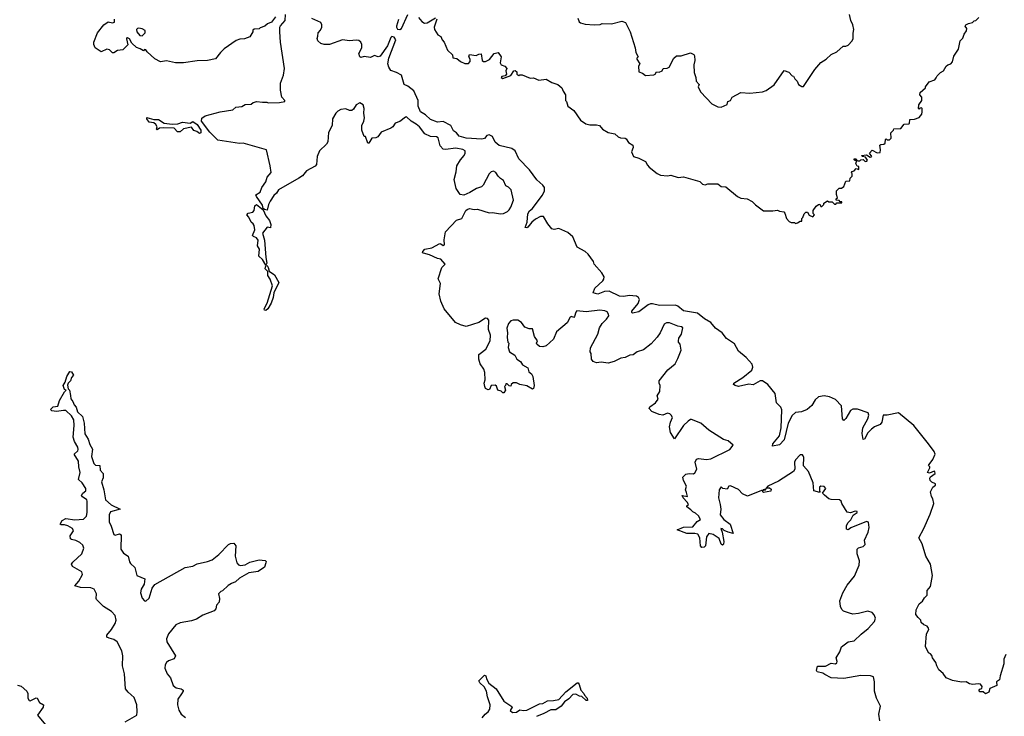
# Model space of a CAD drawing. Extents: x 2219101 to 2444320, y 201258 to 358766.
# Tile 42 of 256: x 2252783 to 2261389, y 273075 to 279161. Entities that reach past the tile are written whole.
import ezdxf

# ---------------------------------------------------------------- set-up
doc = ezdxf.new("R2010")
doc.units = 0

msp = doc.modelspace()

# ---------------------------------------------------------------- linework, layer by layer
at = {"layer": '0CON10XD'}
for points in [[(2255020, 279185), (2254985, 279140), (2254950, 279125), (2254927, 279103), (2254885, 279090), (2254875, 279080), (2254831.7, 279078.3), (2254821.7, 279068.3), (2254820, 279055), (2254795, 279010), (2254747, 278993), (2254708.3, 278991.7), (2254675, 278980), (2254570, 278905), (2254537, 278873), (2254495, 278817.5), (2254425, 278803.3), (2254335, 278800), (2254215, 278782.5), (2254145, 278782.5), (2254065, 278800), (2254015, 278792.5), (2253965, 278819.2), (2253898.6, 278878.6), (2253885, 278897.5), (2253875, 278900), (2253865, 278887.5), (2253837, 278907), (2253805, 278916.7), (2253764.2, 278955), (2253743.9, 278993.9), (2253725, 279003.3), (2253718.3, 279001.7), (2253716.7, 278993.3), (2253727.6, 278942.4), (2253685, 278897.5), (2253637.7, 278892.3), (2253605, 278872.5), (2253595, 278872.5), (2253567, 278897), (2253545, 278902.5), (2253495, 278880), (2253442.5, 278915), (2253430, 278945), (2253432.5, 278965), (2253462.5, 279045), (2253517.5, 279115), (2253555, 279142.5), (2253595, 279133.8), (2253610.7, 279139.3), (2253612.5, 279165)], [(2257075, 277523.3), (2257099.2, 277585), (2257078.8, 277675), (2257055, 277698.8), (2257030.7, 277710.7), (2257012.5, 277755), (2256985, 277772.5), (2256965, 277792.5), (2256945, 277826.7), (2256925, 277838.8), (2256905, 277831.2), (2256886.2, 277815), (2256832.9, 277715), (2256819.1, 277700.9), (2256775, 277687.3), (2256718.7, 277651.3), (2256665, 277628.2), (2256632.9, 277632.9), (2256596.7, 277686.7), (2256581.4, 277765), (2256597.8, 277832.2), (2256602.7, 277885), (2256635, 277937.5), (2256667.8, 277975), (2256677.5, 277995), (2256675.8, 278015), (2256655, 278027.1), (2256595, 278039.4), (2256505, 278028.2), (2256485, 278031.1), (2256459.2, 278059.2), (2256439.3, 278129.3), (2256425, 278137.1), (2256375, 278141.5), (2256324.3, 278164.3), (2256277.3, 278225), (2256248.6, 278248.6), (2256204.8, 278274.8), (2256165, 278311.4), (2256155, 278310), (2256105, 278270.6), (2256064.4, 278255.6), (2256043.8, 278225), (2256027, 278213), (2255942.4, 278177.6), (2255912.3, 278137.7), (2255895, 278128.8), (2255860, 278125), (2255835, 278083.3), (2255825, 278082.5), (2255805, 278140), (2255795, 278140), (2255774.3, 278194.3), (2255774.5, 278235.5), (2255792, 278275), (2255796.9, 278303.1), (2255790.4, 278345), (2255793.8, 278385), (2255785, 278415.8), (2255755, 278433.8), (2255725, 278416.7), (2255701.7, 278378.3), (2255685, 278367.5), (2255665, 278368.6), (2255635, 278381.5), (2255591.2, 278375), (2255565, 278362.9), (2255545.7, 278345), (2255516.7, 278295), (2255515.5, 278235), (2255482.5, 278175), (2255475.5, 278094.5), (2255465.5, 278074.5), (2255404.4, 278015.6), (2255382.9, 277965), (2255375.8, 277895), (2255365, 277881.4), (2255289.5, 277840.5), (2255255, 277796.7), (2255223.3, 277775), (2255046.2, 277675), (2255027.5, 277645), (2255003.5, 277625), (2254973.3, 277575), (2254958.2, 277545), (2254945, 277496.2), (2254921.7, 277501.7), (2254912.3, 277512.3), (2254905, 277540), (2254851.4, 277615), (2254848.3, 277631.7), (2254885.8, 277655), (2254899.2, 277695), (2254933.8, 277745), (2254946.4, 277785), (2254980, 277825), (2254973.3, 277885), (2254940, 278025), (2254735, 278082.5), (2254705, 278080), (2254515, 278107.5), (2254445, 278177.5), (2254373.5, 278273.5), (2254375, 278301.2), (2254405, 278320.8), (2254535, 278357.1), (2254645, 278373.8), (2254673, 278397), (2254725, 278402.5), (2254755, 278420), (2254807, 278423), (2254823, 278437), (2254855, 278447.5), (2254905, 278440), (2254941.7, 278441.7), (2254955, 278433.3), (2255055, 278436.7), (2255100, 278445), (2255100, 278455), (2255073, 278483), (2255063.3, 278545), (2255063.3, 278605), (2255090, 278675), (2255096.2, 278735), (2255061.2, 278965), (2255056.7, 279055), (2255057.5, 279095), (2255063, 279107), (2255102.5, 279155), (2255105, 279207.5)], [(2255388.1, 279018.1), (2255391.9, 279045), (2255411.7, 279068.3), (2255422.9, 279095), (2255424.6, 279115), (2255416, 279136), (2255335, 279170)], [(2256095, 279163.8), (2256077.5, 279105), (2256075.6, 279095), (2256085, 279079.4), (2256104.4, 279075.6), (2256119.2, 279085), (2256175, 279206.7)], [(2256269.5, 279179.5), (2256296.7, 279145), (2256320.5, 279130.5), (2256345, 279134), (2256416.4, 279176.4)], [(2256430, 279165), (2256406.7, 279095), (2256408.8, 279075), (2256438.3, 279028.3), (2256464.2, 279014.2), (2256476.2, 278985), (2256494.2, 278965), (2256520.8, 278895), (2256567.1, 278855), (2256568.8, 278828.8), (2256605, 278821.2), (2256635, 278796.2), (2256675, 278777.5), (2256705, 278777.5), (2256720, 278795), (2256720, 278815), (2256707.5, 278835), (2256713.3, 278856.7), (2256773, 278847), (2256795, 278860), (2256815, 278862.5), (2256826.2, 278805), (2256835.8, 278795.8), (2256855, 278794.2), (2256888, 278812), (2256930, 278865), (2256965, 278873.3), (2256991.2, 278835), (2256983.8, 278785), (2256992.5, 278765), (2257023.6, 278753.6), (2257040, 278735), (2257033, 278713), (2257036.4, 278683.6), (2257025, 278670), (2256997.5, 278665), (2256992.5, 278655), (2257005, 278646.7), (2257075, 278674.2), (2257103.3, 278715), (2257115, 278716.7), (2257127.5, 278705), (2257127.5, 278685), (2257145, 278672.5), (2257155, 278680), (2257175, 278680), (2257245, 278650), (2257275, 278652.5), (2257321.7, 278631.7), (2257385, 278642), (2257435, 278611.2), (2257487.5, 278595), (2257522.5, 278565), (2257532.5, 278535), (2257552.5, 278505), (2257552.5, 278455), (2257562.5, 278445), (2257573.3, 278405), (2257625, 278367.5), (2257683.6, 278283.6), (2257731.5, 278251.5), (2257765, 278242), (2257825, 278241.2), (2257850, 278235), (2257877.5, 278205), (2257925, 278176.2), (2257983.9, 278163.9), (2258015, 278136.7), (2258035, 278128.8), (2258075, 278126.2), (2258085, 278120), (2258105, 278087.5), (2258143.3, 278065), (2258146, 278045), (2258130, 278005), (2258146.7, 277965), (2258195, 277951.2), (2258253, 277923), (2258269.3, 277889.3), (2258285, 277872.5), (2258355, 277817.5), (2258385, 277802.5), (2258445, 277797.5), (2258473, 277803), (2258537, 277783), (2258585, 277786.7), (2258727, 277747), (2258750, 277725), (2258775, 277717.5), (2258797, 277727), (2258885, 277726.7), (2258915, 277702.5), (2258955, 277700), (2259056.4, 277616.4), (2259085, 277602.5), (2259140, 277595), (2259185, 277573.3), (2259215, 277543.3), (2259285, 277492), (2259365, 277490), (2259405, 277497.5), (2259425, 277487.5), (2259461.7, 277481.7), (2259471.7, 277471.7), (2259484.1, 277424.1), (2259507, 277397), (2259525, 277390), (2259555, 277390), (2259565, 277380), (2259580, 277385), (2259605, 277400), (2259620, 277400), (2259620, 277425), (2259628.3, 277431.7), (2259640, 277465), (2259655, 277480), (2259668.3, 277478.3), (2259681.7, 277451.7), (2259715, 277440), (2259730, 277455), (2259718.3, 277468.3), (2259717.5, 277495), (2259745, 277532.5), (2259765, 277547.5), (2259775, 277550), (2259785, 277530), (2259795, 277530), (2259810, 277545), (2259811.7, 277558.3), (2259842.5, 277577.5), (2259855, 277570), (2259885, 277570), (2259905, 277550), (2259915, 277550), (2259925, 277560), (2259968.3, 277561.7), (2259968.3, 277568.3), (2259955, 277570), (2259945, 277580), (2259920, 277585), (2259920, 277595), (2259930, 277605), (2259922.5, 277635), (2259923, 277667), (2259945, 277690), (2259965, 277690), (2259986.4, 277703.6), (2260005, 277750), (2260038.3, 277751.7), (2260040, 277775), (2260060, 277795), (2260060, 277815), (2260052.5, 277825), (2260060, 277835), (2260075, 277840), (2260095, 277860), (2260117, 277853), (2260118.3, 277878.3), (2260101.7, 277881.7), (2260090, 277905), (2260100, 277930), (2260085, 277930), (2260072.5, 277945), (2260095, 277946.7), (2260100, 277930), (2260108.3, 277928.3), (2260125, 277927.5), (2260135, 277936.2), (2260155, 277938.8), (2260171.2, 277921.2), (2260186.1, 277923.9), (2260192.5, 277935), (2260175, 277960), (2260150, 277965), (2260140, 277975), (2260185, 277980), (2260215, 277960), (2260225, 277962.5), (2260230, 277965), (2260210, 277995), (2260235, 278020), (2260278.3, 277998.3), (2260305, 278000), (2260307.5, 278025), (2260300, 278065), (2260308.3, 278071.7), (2260337, 278073), (2260348.3, 278081.7), (2260350, 278115), (2260355, 278120), (2260365, 278110), (2260385, 278110), (2260400, 278125), (2260398.3, 278171.7), (2260420, 278195), (2260421.7, 278208.3), (2260485, 278210), (2260513, 278247), (2260555, 278250), (2260560, 278255), (2260561.7, 278288.3), (2260605, 278292.5), (2260645, 278306.7), (2260668.8, 278335), (2260670, 278355), (2260670, 278385), (2260665, 278390), (2260651.7, 278388.3), (2260645, 278380), (2260640, 278385), (2260643, 278417), (2260667.5, 278455), (2260667.5, 278485), (2260650, 278505), (2260652.5, 278525), (2260700, 278565), (2260700, 278575), (2260730.7, 278619.3), (2260780, 278635), (2260791.7, 278651.7), (2260800.7, 278669.3), (2260830.7, 278699.3), (2260856.4, 278713.6), (2260880, 278755), (2260895, 278767.5), (2260920, 278775), (2260937, 278793), (2260948.3, 278841.7), (2260987, 278903), (2261002.5, 278975), (2261025, 279000), (2261037.5, 279035), (2261057, 279063), (2261060, 279085), (2261047.5, 279105), (2261052.5, 279115), (2261075, 279127.5), (2261110, 279135), (2261125, 279150), (2261140, 279155), (2261165, 279180)], [(2257662, 279175), (2257671.7, 279141.7), (2257685, 279132.5), (2257725, 279122.5), (2257805, 279116.7), (2257855, 279117.5), (2257875, 279126.7), (2257955, 279123.3), (2258047, 279147), (2258077.5, 279135), (2258120, 279055), (2258163.8, 278915), (2258168.8, 278875), (2258188.8, 278835), (2258177.5, 278825), (2258176.2, 278815), (2258203.3, 278775), (2258192.5, 278755), (2258194, 278704), (2258225, 278692.5), (2258253.3, 278673.3), (2258325, 278680), (2258337.5, 278685), (2258350, 278705), (2258372.3, 278702.3), (2258397.1, 278712.9), (2258406.1, 278733.9), (2258442.7, 278737.3), (2258460, 278745), (2258500, 278825), (2258522.5, 278845), (2258565, 278843.8), (2258645, 278872.5), (2258675, 278857.5), (2258680, 278845), (2258683.8, 278805), (2258674, 278765), (2258679.3, 278699.3), (2258692.5, 278655), (2258695, 278622.5), (2258722, 278595), (2258713.8, 278575), (2258719.6, 278559.6), (2258735, 278526.2), (2258833.3, 278425), (2258885, 278400), (2258915, 278398), (2258965, 278420), (2258971.2, 278445), (2258995, 278456.2), (2259011.2, 278485), (2259085, 278524), (2259165, 278518), (2259275, 278530.8), (2259308.3, 278541.7), (2259377.7, 278592.3), (2259465, 278717.5), (2259505, 278702.5), (2259535, 278670), (2259546.7, 278666.7), (2259557.5, 278645), (2259577.5, 278625), (2259590, 278595), (2259618.3, 278578.3), (2259635, 278577.5), (2259734, 278725), (2259785, 278786.2), (2259832.5, 278815), (2259875, 278857.5), (2259925, 278880), (2259979.3, 278930.7), (2260005, 278930), (2260023, 278937), (2260060, 278975), (2260068, 278995), (2260066.4, 279043.6), (2260073.8, 279075), (2260065.8, 279115.8), (2260047.5, 279152.5), (2260036.2, 279205)], [(2253855, 279021.2), (2253880, 279045), (2253880, 279065), (2253855, 279081.2), (2253825, 279088), (2253812.5, 279085), (2253803.3, 279075), (2253806.7, 279055), (2253833.8, 279023.8), (2253855, 279021.2)], [(2261401.1, 273615), (2261383.1, 273575), (2261383.2, 273535), (2261351.3, 273428.7), (2261347.3, 273395), (2261321.8, 273375), (2261324.2, 273345), (2261260.7, 273319.3), (2261252, 273285), (2261225, 273272), (2261205, 273290), (2261175, 273290), (2261170, 273295), (2261167.5, 273305), (2261175, 273312.5), (2261193, 273317), (2261194, 273336), (2261182, 273355), (2261160.5, 273359.5), (2261113.9, 273353.9), (2261085, 273360), (2261055, 273375.3), (2261014.3, 273374.3), (2260935, 273389.2), (2260880.7, 273410.7), (2260855, 273450), (2260815, 273482.5), (2260797.5, 273515), (2260790, 273545), (2260760, 273585), (2260755, 273607.5), (2260745, 273620), (2260725, 273630), (2260699.2, 273685), (2260708.1, 273795), (2260728, 273835), (2260726, 273845), (2260715, 273863.3), (2260685, 273873.8), (2260662.5, 273895), (2260660, 273915), (2260635, 273937.5), (2260616.2, 273965), (2260618, 274005), (2260643.6, 274056.4), (2260675, 274082), (2260689.7, 274110.3), (2260715, 274133.8), (2260715.7, 274175), (2260742.1, 274207.9), (2260761.5, 274305), (2260744.5, 274405), (2260704, 274475), (2260671.1, 274581.1), (2260642.9, 274635), (2260685.5, 274715), (2260740.2, 274839.8), (2260773.8, 274935), (2260763.9, 274973.9), (2260751.2, 274995), (2260743.8, 275035), (2260765, 275077.5), (2260787.5, 275095), (2260786.7, 275105), (2260755, 275120), (2260741.2, 275135), (2260736.7, 275155), (2260742.3, 275167.7), (2260783.3, 275195), (2260782.5, 275212.5), (2260775, 275217.5), (2260735, 275200), (2260717.5, 275205), (2260736.7, 275246.7), (2260737.5, 275255), (2260727.5, 275265), (2260731.2, 275275), (2260765, 275320), (2260783.3, 275365), (2260775, 275387.5), (2260726.2, 275455), (2260596.7, 275615), (2260465, 275727.1), (2260365, 275705.6), (2260331.2, 275705), (2260317.1, 275645), (2260304.6, 275625.4), (2260255.3, 275604.7), (2260227.3, 275582.7), (2260197.3, 275552.7), (2260166, 275495), (2260155, 275494), (2260145.8, 275545), (2260152.5, 275595), (2260195.3, 275675), (2260203.5, 275705), (2260200, 275725), (2260105, 275758.6), (2260065, 275759.2), (2260045, 275746.1), (2260005, 275675.6), (2259985, 275660.6), (2259974.6, 275674.6), (2259966.2, 275786.2), (2259913.2, 275843.2), (2259860.9, 275865), (2259815, 275874.1), (2259765, 275866.5), (2259735, 275838.9), (2259705, 275790), (2259665, 275755.7), (2259616, 275734), (2259565, 275729.7), (2259535, 275702.6), (2259499, 275635), (2259465, 275491.5), (2259425, 275445.5), (2259363.8, 275433.8), (2259366.4, 275455), (2259423.3, 275526.7), (2259439, 275595), (2259443.9, 275753.9), (2259434.7, 275774.7), (2259397.1, 275815), (2259385.4, 275895), (2259322.1, 275975), (2259275, 276006.9), (2259254.2, 276005), (2259195, 275972.2), (2259155, 275976.5), (2259065, 275956.7), (2259035, 275963.8), (2259023.1, 275975), (2259024.4, 275985), (2259103.3, 276035), (2259180.6, 276099.4), (2259192, 276125), (2259185, 276150.8), (2259131.2, 276211.2), (2259065, 276264.7), (2259029.9, 276329.9), (2258960.7, 276375), (2258923.5, 276425), (2258865.9, 276465), (2258825, 276514.7), (2258768.5, 276548.5), (2258707.5, 276597.5), (2258585, 276618.4), (2258535, 276658.7), (2258515, 276667.7), (2258375, 276663.9), (2258315, 276678.4), (2258295, 276677.7), (2258275, 276669.7), (2258195, 276609.4), (2258137.7, 276597.7), (2258132.4, 276602.4), (2258134.6, 276615), (2258188.6, 276681.4), (2258198.9, 276715), (2258190.9, 276735), (2258175, 276746.7), (2258110.3, 276750.3), (2258063.5, 276743.5), (2258025, 276746.6), (2257935, 276790), (2257895, 276786.7), (2257835, 276762.5), (2257795, 276774.3), (2257810, 276815), (2257880.8, 276879.2), (2257889.3, 276895), (2257890, 276915), (2257870.1, 276950.1), (2257804.6, 277024.6), (2257797.7, 277047.7), (2257752.6, 277112.6), (2257726.6, 277136.6), (2257654.1, 277174.1), (2257617.9, 277265), (2257575, 277303.1), (2257495.5, 277335.5), (2257455, 277328.6), (2257434.5, 277334.5), (2257397.8, 277377.8), (2257362, 277442), (2257335, 277441.9), (2257291.9, 277418.1), (2257258.9, 277391.1), (2257225, 277348.8), (2257215, 277342), (2257200, 277345), (2257218.6, 277391.4), (2257225.7, 277465), (2257238.5, 277491.5), (2257261.7, 277508.3), (2257352.3, 277627.7), (2257368.5, 277665), (2257368.5, 277695), (2257355.6, 277715), (2257302.1, 277762.1), (2257239.1, 277849.2), (2257145.4, 277945.4), (2257114.3, 278015), (2257085, 278034.3), (2256972.4, 278062.4), (2256939.4, 278089.4), (2256915, 278139.2), (2256885, 278154), (2256865, 278150), (2256846.8, 278123.2), (2256822.1, 278117.9), (2256685, 278125.6), (2256625, 278142), (2256601.2, 278171.2), (2256575, 278188.8), (2256550.8, 278235), (2256485, 278271.1), (2256435, 278265.5), (2256375, 278289.1), (2256329.2, 278329.2), (2256285.6, 278355.6), (2256265.4, 278404.6), (2256265.3, 278455), (2256228.1, 278538.1), (2256175, 278581.2), (2256143.2, 278593.2), (2256119.2, 278675), (2256075, 278700.8), (2256027.4, 278717.4), (2256009.2, 278745), (2256001.4, 278775), (2256008.1, 278825), (2256070, 278985), (2256055, 279007.5), (2256035, 279013.5), (2256025.6, 279005), (2255997.3, 278932.7), (2255935, 278842), (2255916.4, 278836.4), (2255885, 278848.8), (2255848.3, 278831.7), (2255795, 278838.8), (2255765, 278831.2), (2255755, 278836.7), (2255748.1, 278865), (2255774.5, 278915), (2255774.6, 278944.6), (2255763.5, 278965), (2255747.8, 278977.8), (2255725, 278982.3), (2255665, 278974.7), (2255605, 278985.5), (2255490, 278945), (2255444.2, 278944.2), (2255415, 278952.9), (2255388.5, 278975), (2255383.3, 278995), (2255388.1, 279018.1)], [(2254355, 278167.5), (2254332.5, 278185), (2254305, 278193.3), (2254285, 278221.2), (2254215, 278207.5), (2254185, 278180), (2254161.7, 278181.7), (2254133, 278213), (2254043.3, 278216.7), (2254005, 278212.5), (2253985, 278200), (2253980, 278205), (2253983.3, 278225), (2253973.3, 278245), (2253955, 278258.8), (2253915, 278266.7), (2253893.3, 278295), (2253893, 278307), (2253955, 278288.8), (2253995, 278288), (2254045, 278257.5), (2254115, 278248.8), (2254165, 278251.2), (2254205, 278265.7), (2254273.6, 278256.4), (2254295, 278270), (2254334.2, 278245), (2254365.7, 278195), (2254365, 278172.5), (2254355, 278167.5)], [(2254935, 277017.5), (2254906.7, 277066.7), (2254873.1, 277095), (2254880, 277155), (2254861.4, 277185), (2254866.1, 277236.1), (2254852, 277255), (2254825.8, 277265.8), (2254818, 277275), (2254837.5, 277325), (2254832.3, 277362.3), (2254825, 277377.5), (2254805, 277392.5), (2254786.7, 277435), (2254767.5, 277455), (2254780.5, 277469.5), (2254820.9, 277479.1), (2254831.9, 277495), (2254839.2, 277535), (2254854, 277546), (2254910.7, 277500.7), (2254935, 277446), (2254965.4, 277405.4), (2254978, 277372), (2254976.4, 277343.6), (2254945, 277347.5), (2254905.8, 277295), (2254922.1, 277235), (2254934.4, 277084.4), (2254943.8, 277035), (2254935, 277017.5)], [(2260301.4, 273035), (2260290.6, 273095), (2260305.6, 273165), (2260272.5, 273235), (2260254.4, 273295), (2260254.4, 273375), (2260245, 273420), (2260219.5, 273429.5), (2260135, 273432.5), (2259985, 273406.2), (2259875, 273410), (2259819.3, 273439.3), (2259803.6, 273453.6), (2259753, 273463), (2259747.5, 273475), (2259755, 273512.5), (2259825, 273512.5), (2259875, 273540), (2259914.1, 273534.1), (2259925, 273541.2), (2259929.2, 273555), (2259920, 273585), (2259951.7, 273638.3), (2259965, 273682.5), (2260025, 273726.7), (2260076.7, 273733.3), (2260137.2, 273792.8), (2260198.9, 273841.1), (2260255.4, 273904.6), (2260261.7, 273931.7), (2260251.5, 273961.5), (2260233.4, 273983.4), (2260195, 273993.1), (2260115, 273973.5), (2260065, 273968.9), (2260035, 273975.6), (2259983.8, 273995), (2259968.3, 274008.3), (2259955.8, 274035), (2259952.2, 274085), (2259978.2, 274155), (2260015, 274220), (2260079.3, 274300.7), (2260120.4, 274395), (2260123.7, 274433.7), (2260101.9, 274495), (2260102.9, 274535), (2260115, 274548), (2260155, 274560), (2260172.5, 274575), (2260166, 274615), (2260200, 274685), (2260208, 274725), (2260201.7, 274771.7), (2260185, 274777.8), (2260048.2, 274721.8), (2260025, 274705.7), (2260010.3, 274710.3), (2260010.7, 274739.3), (2260022.5, 274765), (2260047.4, 274792.6), (2260068.9, 274831.1), (2260102.5, 274855), (2260102.5, 274865), (2260085, 274868.8), (2260043.6, 274853.6), (2260015, 274857.5), (2259969.2, 274935), (2259963.3, 274955), (2259947.7, 274967.7), (2259875, 274970), (2259856.4, 274976.4), (2259816.1, 275006.1), (2259800, 275025), (2259828, 275065), (2259815, 275082), (2259785, 275087.1), (2259774.4, 275075.6), (2259772.5, 275042.5), (2259780, 275035), (2259775, 275030), (2259722.5, 275045), (2259716.7, 275115), (2259678, 275215), (2259633.6, 275263.6), (2259636.7, 275335), (2259631.7, 275351.7), (2259625, 275360), (2259605, 275360), (2259563.3, 275315), (2259556.2, 275295), (2259556.4, 275233.6), (2259546.7, 275215), (2259415, 275130), (2259322.5, 275085), (2259309.4, 275070.5), (2259300, 275060), (2259282.5, 275055), (2259285, 275050), (2259300, 275055), (2259309.4, 275070.5), (2259335, 275070), (2259350.7, 275060.7), (2259349.2, 275040.8), (2259285, 275030), (2259277.5, 275035), (2259278.3, 275048.3), (2259266.7, 275046.7), (2259145, 274998), (2259099.3, 275019.3), (2259065, 275056.7), (2258995, 275087.5), (2258980, 275085), (2258965, 275060), (2258930, 275065), (2258915, 275080), (2258897.5, 275055), (2258890, 274985), (2258903.8, 274925), (2258911.2, 274885), (2258906.2, 274835), (2258936.2, 274795), (2258991.2, 274755), (2259017.5, 274672.5), (2258974.5, 274684.5), (2258939.7, 274699.7), (2258925, 274713.3), (2258910, 274715), (2258922.7, 274682.7), (2258936.4, 274603.6), (2258935, 274580), (2258925, 274570), (2258915, 274580), (2258897.5, 274627.5), (2258845, 274664), (2258805, 274672.5), (2258785.9, 274644.1), (2258776, 274565), (2258765, 274554.2), (2258745, 274551.4), (2258733.5, 274563.5), (2258727.7, 274635), (2258711.4, 274665), (2258685, 274672.5), (2258615, 274672.9), (2258530, 274705), (2258585, 274728.1), (2258665, 274730), (2258705, 274776.7), (2258732.5, 274795), (2258715.4, 274825.4), (2258690.9, 274850.9), (2258665, 274862.9), (2258650.3, 274880.3), (2258613.3, 274905), (2258612.5, 274915), (2258627.5, 274925), (2258617.3, 274947.3), (2258581.2, 274985), (2258573.3, 275005), (2258620, 274995), (2258611.7, 275031.7), (2258603.3, 275055), (2258611.2, 275085), (2258583.8, 275133.8), (2258580, 275165), (2258605, 275190.8), (2258635, 275197.5), (2258673, 275193), (2258685, 275202.5), (2258701.2, 275235), (2258686.7, 275295), (2258698.3, 275321.7), (2258715, 275328), (2258785, 275320), (2258825, 275323.8), (2258990, 275405), (2259020, 275445), (2258975, 275482.5), (2258933.9, 275493.9), (2258806, 275576), (2258735, 275636.7), (2258655, 275666.7), (2258645, 275666.7), (2258625, 275653.3), (2258584, 275615), (2258505, 275500), (2258472.5, 275555), (2258462.5, 275605), (2258470, 275645), (2258487.5, 275685), (2258477.3, 275707.3), (2258465, 275718.8), (2258445, 275722), (2258402.9, 275707.1), (2258371.1, 275711.1), (2258307.4, 275737.4), (2258284, 275765), (2258290.5, 275779.5), (2258338.8, 275815), (2258363.3, 275845), (2258353.8, 275875), (2258376.7, 275913.3), (2258380, 275965), (2258372.5, 275985), (2258373.3, 276005), (2258448.8, 276101.2), (2258513.3, 276155), (2258535, 276200), (2258563.8, 276275), (2258557, 276327), (2258540, 276345), (2258540, 276355), (2258545, 276380), (2258567.5, 276415), (2258578.3, 276468.3), (2258567.5, 276477.5), (2258535, 276482.5), (2258462.3, 276512.3), (2258435, 276513.8), (2258415, 276500), (2258382, 276425), (2258353.4, 276386.6), (2258300.8, 276329.2), (2258235, 276276.7), (2258180.6, 276259.4), (2258145, 276234.2), (2258115, 276229.4), (2258075, 276210), (2258035.9, 276204.1), (2257977.5, 276175), (2257925, 276160.8), (2257865, 276168.6), (2257825, 276162.5), (2257795, 276174), (2257780, 276195), (2257776.7, 276245), (2257769.3, 276260.7), (2257772, 276295), (2257836.2, 276413.8), (2257851.1, 276468.9), (2257873.7, 276506.3), (2257912, 276545), (2257931.2, 276575), (2257929.5, 276589.5), (2257917.3, 276607.3), (2257897, 276617), (2257854.3, 276624.3), (2257735, 276609.1), (2257653, 276617), (2257642.5, 276605), (2257632.5, 276567.5), (2257625, 276560), (2257605, 276566.7), (2257595, 276562.5), (2257568.3, 276511.7), (2257473.8, 276435), (2257449.4, 276370.6), (2257385, 276312.5), (2257355, 276302), (2257325, 276306.2), (2257303.3, 276325), (2257300, 276335), (2257307.5, 276355), (2257282, 276392), (2257265, 276461.2), (2257235, 276461.2), (2257197.5, 276475), (2257170, 276515), (2257135.8, 276535.8), (2257096.1, 276536.1), (2257075, 276530), (2257055, 276507.5), (2257040, 276465), (2257046.7, 276425), (2257043.3, 276385), (2257050, 276345), (2257057.5, 276335), (2257051.7, 276298.3), (2257065, 276260), (2257109.3, 276229.3), (2257127.5, 276195), (2257160, 276175), (2257177, 276147), (2257225, 276120), (2257233.3, 276085), (2257255, 276066.7), (2257268.8, 276045), (2257278.8, 275965), (2257275, 275940), (2257265, 275933.3), (2257215, 275961.2), (2257155, 275973.3), (2257125, 275987.5), (2257095, 275987.5), (2257080, 275975), (2257075, 275960), (2257061.7, 275961.7), (2257045, 275980), (2257031.7, 275978.3), (2257030, 275965), (2257020, 275955), (2257030, 275925), (2257015, 275900), (2257005, 275900), (2256990, 275915), (2256962.5, 275925), (2256950.7, 275960.7), (2256939.2, 275969.2), (2256905, 275963.8), (2256888.8, 275931.2), (2256878.3, 275928.3), (2256855, 275940), (2256847.5, 275955), (2256843.3, 275985), (2256851.2, 276015), (2256849.3, 276079.3), (2256838.3, 276108.3), (2256808.8, 276155), (2256796.7, 276195), (2256796.2, 276225), (2256796.7, 276235), (2256806.7, 276245), (2256857.3, 276282.7), (2256896.1, 276353.9), (2256898.9, 276405), (2256881.4, 276455), (2256883.3, 276535), (2256870.7, 276550.7), (2256855, 276552.5), (2256795, 276516.2), (2256685, 276480.8), (2256635, 276494), (2256593.3, 276515), (2256494, 276635), (2256462.7, 276702.7), (2256450, 276765), (2256460, 276855), (2256441.7, 276898.3), (2256472.5, 276995), (2256502.5, 277025), (2256465, 277068), (2256434.2, 277074.2), (2256365, 277106.5), (2256311.2, 277121.2), (2256303.8, 277125), (2256306, 277135), (2256325, 277155.6), (2256385, 277169.2), (2256455, 277204.3), (2256465, 277204), (2256485, 277188), (2256495, 277193.8), (2256492.7, 277237.3), (2256505, 277308.8), (2256600.6, 277409.4), (2256647.5, 277425), (2256683.3, 277495), (2256695, 277503.3), (2256715, 277510), (2256755, 277503.3), (2256785, 277506), (2256885, 277474.4), (2256915, 277477.5), (2256985, 277464.2), (2257011.7, 277468.3), (2257045.8, 277484.2), (2257061.7, 277498.3), (2257075, 277523.3)], [(2254935, 276621.1), (2254923.7, 276623.7), (2254919.4, 276635), (2254946.4, 276683.6), (2254993.5, 276835), (2254972.9, 276895), (2254953.3, 276925), (2254951.2, 276961.2), (2254930, 276985), (2254935, 277010), (2254945, 277013.3), (2254956.2, 276995), (2254962.5, 276965), (2255010.5, 276930.5), (2255046.9, 276865), (2255003.3, 276775), (2254997.7, 276735), (2254979.6, 276685), (2254953.3, 276635), (2254935, 276621.1)], [(2253374, 274855), (2253373.8, 274955), (2253368.8, 274965), (2253331.3, 274991.3), (2253324, 275005), (2253333.8, 275025), (2253360, 275045), (2253362, 275065), (2253330, 275115), (2253298, 275145), (2253312.9, 275205), (2253299.4, 275255), (2253295.7, 275305), (2253258.8, 275365), (2253291.2, 275395), (2253294.2, 275405.8), (2253290, 275425), (2253261.1, 275475), (2253250.6, 275515), (2253260.6, 275615), (2253255.6, 275665), (2253235, 275700.8), (2253185.6, 275745.6), (2253165, 275748.1), (2253105, 275739.2), (2253063.6, 275743.6), (2253053.3, 275755), (2253075, 275778), (2253117.5, 275785), (2253131.2, 275835), (2253175, 275910), (2253190, 275925), (2253175, 275930), (2253164.3, 275965), (2253180, 275995), (2253194, 276045), (2253221.7, 276088.3), (2253236.2, 276085), (2253253.3, 276055), (2253236.2, 276033.8), (2253227.1, 276005), (2253208, 275985), (2253202.3, 275967.7), (2253207, 275937), (2253218.8, 275925), (2253227.8, 275877.8), (2253229.7, 275849.7), (2253247.1, 275825), (2253258, 275795), (2253275.3, 275775.3), (2253289.5, 275735), (2253333.5, 275693.5), (2253347.3, 275635), (2253352.8, 275542.8), (2253381.9, 275495), (2253395, 275448.8), (2253420.3, 275410.3), (2253410, 275345), (2253430, 275285), (2253445, 275270), (2253485, 275266.7), (2253486.2, 275225), (2253513.8, 275195), (2253512.3, 275157.7), (2253496.9, 275125), (2253518, 275055), (2253532, 274965), (2253583.2, 274923.2), (2253662.5, 274885), (2253577.3, 274862.7), (2253564.4, 274835.6), (2253564.6, 274775), (2253583.8, 274735), (2253605, 274663.8), (2253616.4, 274656.4), (2253655, 274670), (2253671.2, 274661.2), (2253666.7, 274535), (2253690.7, 274500.7), (2253732.5, 274475), (2253742.5, 274425), (2253750.7, 274410.7), (2253790, 274375), (2253806.7, 274305), (2253876.7, 274275), (2253870.5, 274229.5), (2253844.4, 274185.6), (2253838, 274155), (2253855, 274107.5), (2253874.1, 274084.1), (2253885, 274080), (2253915, 274106.7), (2253940, 274195), (2253963.9, 274226.1), (2254230, 274375), (2254295, 274387.5), (2254335, 274407.5), (2254425, 274427.5), (2254465, 274443.3), (2254525, 274490), (2254606.7, 274575), (2254625, 274585.8), (2254655, 274588.8), (2254671.2, 274565), (2254666.7, 274475), (2254680, 274415), (2254695, 274398.8), (2254713.7, 274393.7), (2254755, 274398.2), (2254795, 274422.2), (2254875, 274442.9), (2254927.4, 274437.4), (2254936.2, 274426.2), (2254935.4, 274415), (2254922.4, 274377.6), (2254868.6, 274341.4), (2254785, 274329.4), (2254705, 274283.3), (2254670.7, 274249.3), (2254635, 274236.7), (2254605, 274217.5), (2254555, 274170), (2254540, 274165), (2254520, 274145), (2254530, 274105), (2254526.2, 274073.8), (2254503, 274047), (2254497.5, 274015), (2254483, 273997), (2254385, 273960), (2254327.5, 273925), (2254285, 273908.8), (2254185, 273893.3), (2254147.5, 273875), (2254083.9, 273796.1), (2254067, 273753), (2254070, 273725), (2254145.6, 273604.4), (2254133.4, 273576.6), (2254085, 273559.4), (2254066, 273545), (2254054.5, 273525), (2254052.9, 273495), (2254072.5, 273445), (2254100.3, 273410.3), (2254123.8, 273345), (2254150, 273325), (2254195.5, 273315.5), (2254212, 273305), (2254212.5, 273295), (2254198, 273272), (2254164.5, 273225), (2254161.9, 273175), (2254175, 273130), (2254194.2, 273095), (2254232.5, 273065)], [(2253703.9, 273026.1), (2253806.7, 273085), (2253810.8, 273115), (2253806.1, 273175), (2253785, 273239.4), (2253732, 273285), (2253708.6, 273315), (2253697.9, 273445), (2253681.2, 273515), (2253685.4, 273605), (2253676.1, 273646.1), (2253635, 273726.2), (2253606.6, 273746.6), (2253565, 273758.6), (2253546.1, 273766.1), (2253543.8, 273785), (2253586.5, 273835), (2253618.8, 273885), (2253626.1, 273915), (2253618.9, 273955), (2253585, 273991.5), (2253514.7, 274034.7), (2253455.5, 274095.5), (2253450.6, 274105), (2253454, 274145), (2253435, 274186.7), (2253405, 274198.8), (2253315, 274200), (2253263.8, 274215), (2253300, 274255), (2253333.3, 274315), (2253325, 274336.7), (2253245, 274384), (2253236, 274405), (2253246.8, 274423.2), (2253327.5, 274495), (2253342.5, 274545), (2253335, 274570), (2253310, 274595), (2253275, 274612.5), (2253235, 274618.8), (2253225.9, 274625.9), (2253225, 274652.5), (2253253.8, 274695), (2253244, 274715), (2253205, 274739.4), (2253175, 274748.6), (2253145, 274748.8), (2253136.7, 274755), (2253153.8, 274786.2), (2253185, 274802.2), (2253265, 274790.9), (2253341.7, 274798.3), (2253366.4, 274823.6), (2253374, 274855)], [(2256825, 273062.5), (2256850, 273095), (2256876.4, 273113.6), (2256891.7, 273138.3), (2256893.8, 273175), (2256870.8, 273245), (2256864, 273295), (2256843, 273333), (2256805, 273366.7), (2256796.7, 273385), (2256845, 273433.8), (2256858.6, 273428.6), (2256862.7, 273402.7), (2256884.2, 273364.2), (2256946.7, 273315), (2257015, 273207.5), (2257085, 273160), (2257087.5, 273155), (2257071.2, 273125), (2257090, 273110), (2257125, 273111.8), (2257155, 273133.1), (2257185, 273124.6), (2257215, 273128.8), (2257325, 273183.6), (2257355, 273187.3), (2257395, 273211.9), (2257447.9, 273212.1), (2257495, 273222.9), (2257555, 273289.2), (2257655, 273367.5), (2257665, 273367.5), (2257674, 273354), (2257687.5, 273305), (2257712.5, 273275), (2257719.2, 273259.2), (2257742.5, 273235), (2257745, 273213.8), (2257735, 273214), (2257697.5, 273247.5), (2257675, 273250.8), (2257645, 273267.5), (2257617.5, 273265), (2257581.5, 273228.5), (2257545, 273203.1), (2257514.3, 273165), (2257468.3, 273131.7), (2257425, 273132.5), (2257365, 273098.5), (2257298.8, 273075)], [(2252765, 273346.2), (2252795, 273340), (2252846, 273295), (2252852.9, 273275), (2252854.2, 273235), (2252865, 273212.5), (2252875, 273210), (2252926.4, 273236.4), (2252935, 273232.5), (2252955.8, 273195.8), (2252990, 273175), (2252988.8, 273155), (2252940, 273085), (2253022, 272982)]]:
    msp.add_lwpolyline(points, dxfattribs=at)

doc.saveas('drawing.dxf')
